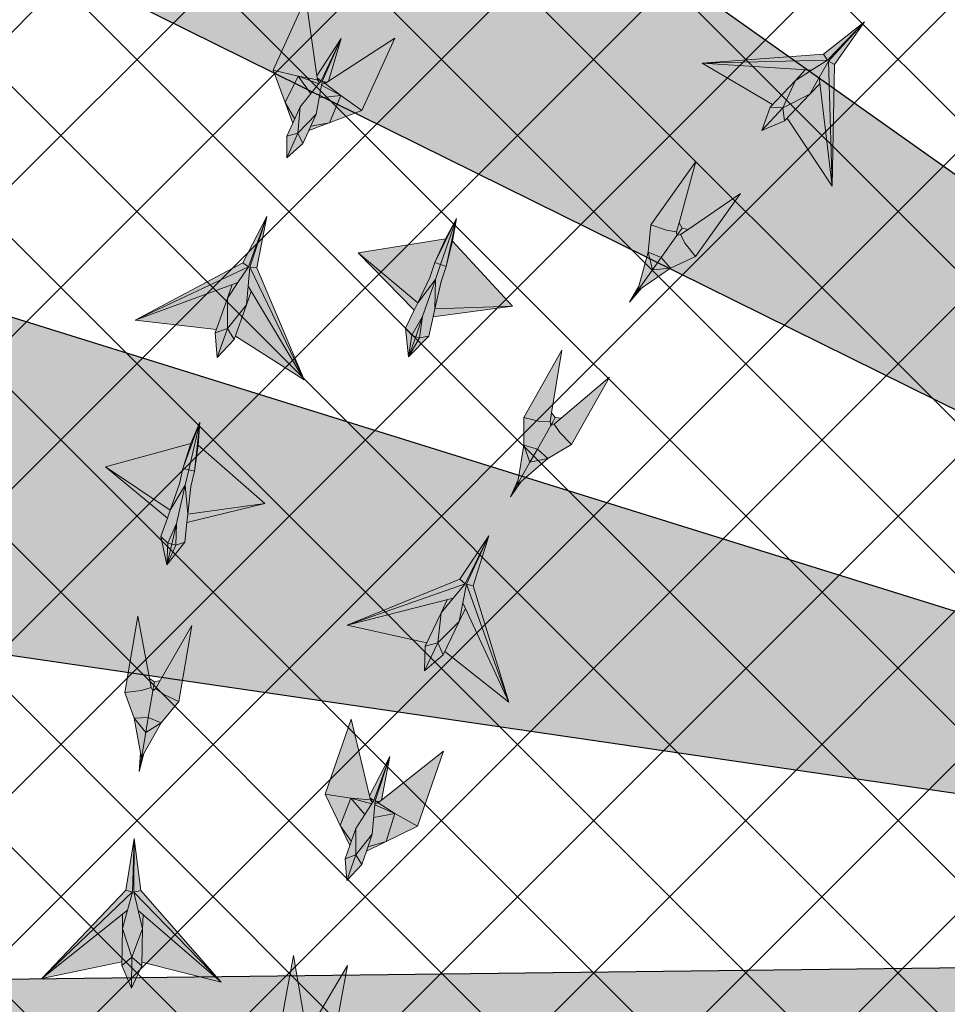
# Model space of a CAD drawing. Header units: millimetres. Extents: x -410 to 72073, y -3152 to 13830.
# Tile 28 of 92: x 6269 to 8423, y 6821 to 9108. Entities that reach past the tile are written whole.
import ezdxf

# ---------------------------------------------------------------- set-up
doc = ezdxf.new("R2010")
doc.units = ezdxf.units.MM
for name, color, linetype, lineweight, true_color in [('A-CEILING-01', 7, 'Continuous', 5, 0xd56ca8), ('A-CEILING-08', 7, 'Continuous', 5, 0xd56ca8), ('M-MEP-ELLG-LIGHT', 5, 'Continuous', 15, 0x0000ff)]:
    doc.layers.add(name, color=color, linetype=linetype, lineweight=lineweight, true_color=true_color)
doc.layers.add('A-CELING ELEMENT', color=1, linetype='Continuous')
doc.layers.add('A-LIGHT', color=1, linetype='Continuous', lineweight=5)
doc.layers.add('RCP LAYOUT', color=9, linetype='Continuous', true_color=0x808080)
pattern_1 = [(45, (0, 0), (19.8873782, 72.9203868), [93.75, -18.75, 0, -18.75])]

# ---------------------------------------------------------------- blocks, each defined once
blk = doc.blocks.new('XR-CP-DS$0$ceiling element 01')
at = {"layer": 'A-CELING ELEMENT', "lineweight": 5, "true_color": 0x808080, "transparency": 33554687}
h = blk.add_hatch(dxfattribs=at)
h.set_pattern_fill('ANSI36', color=8, scale=300)
h.set_pattern_definition(pattern_1)
h.paths.add_polyline_path([(-425629.8, -157750.9, -0.039119), (-425655.9, -157707.5), (-427128.8, -158480.5, 0.039269), (-426963.6, -158744.9)])
h.paths.add_polyline_path([(-427216.5, -158526.6, -0.039231), (-427344.4, -158225.6), (-431924, -159775.1), (-429595.3, -159775.1)])
h.paths.add_polyline_path([(-427146.3, -156679.9, 0.039168), (-427262.3, -156968.3), (-425674.3, -157463.1, -0.03857), (-425655.4, -157416.9)])
h.paths.add_polyline_path([(-425704.2, -155604.7, 0.039168), (-426005.5, -155681.4), (-425472.4, -157256.8, -0.03857), (-425424.2, -157244.1)])
edge = h.paths.add_edge_path()
edge.add_line((-430171.7, -151115.1), (-430279.8, -151115.1))
edge.add_line((-430279.8, -151115.1), (-430279.8, -151215.1))
edge.add_line((-430279.8, -151215.1), (-430479.8, -151215.1))
edge.add_line((-430479.8, -151215.1), (-430479.8, -151115.1))
edge.add_line((-430479.8, -151115.1), (-430629.8, -151115.1))
edge.add_line((-430629.8, -151115.1), (-430629.8, -150665.1))
edge.add_line((-430629.8, -150665.1), (-432321.8, -150665.1))
edge.add_line((-432321.8, -150665.1), (-432321.8, -150772.9))
edge.add_line((-432321.8, -150772.9), (-426859.3, -156104.6))
edge.add_arc((-425365.2, -157562.3), 2087.3, 126.7377, 135.7079, ccw=False)
edge.add_line((-426613.8, -155889.5), (-430171.7, -151115.1))
edge = h.paths.add_edge_path()
edge.add_line((-424199.8, -150665.1), (-424199.8, -151115.1))
edge.add_line((-424199.8, -151115.1), (-424349.8, -151115.1))
edge.add_line((-424349.8, -151115.1), (-424349.8, -151215.1))
edge.add_line((-424349.8, -151215.1), (-424444.6, -151215.1))
edge.add_line((-424444.6, -151215.1), (-425069.6, -155496))
edge.add_arc((-425365.2, -157562.3), 2087.3, 72.8718, 81.8578, ccw=False)
edge.add_line((-424750.5, -155567.5), (-423223, -150665.1))
edge.add_line((-423223, -150665.1), (-424199.8, -150665.1))
h.paths.add_polyline_path([(-424567.7, -153182.9), (-424331.7, -153182.9), (-424331.7, -153418.9), (-424567.7, -153418.9)], flags=16)
h = blk.add_hatch(dxfattribs=at)
h.set_pattern_fill('ANSI36', color=8, scale=300)
h.set_pattern_definition(pattern_1)
h.paths.add_polyline_path([(-426846.1, -159033.2, -0.036239), (-427043, -158804), (-428346.2, -159775.1), (-427588, -159775.1)])
h.paths.add_polyline_path([(-427423.6, -157908.4, -0.039197), (-427452.5, -157582.9), (-432321.8, -157641.9), (-432321.8, -158745.1)])
h.paths.add_polyline_path([(-425674.9, -157660.7, -0.038923), (-425686.3, -157611.6), (-427325.9, -157891.7, 0.039228), (-427250.5, -158193.8)])
h.paths.add_polyline_path([(-425560.1, -157303.4, -0.038492), (-425518.1, -157276.7), (-426291, -155804.1, 0.039154), (-426553.9, -155969.8)])
h.paths.add_polyline_path([(-426337.7, -155715.3, -0.039172), (-426037.7, -155586.2), (-427702.8, -150665.1), (-428988.4, -150665.1)])
h = blk.add_hatch(dxfattribs=at)
h.set_pattern_fill('ANSI36', color=8, scale=200)
h.set_pattern_definition([(45, (0, 0), (13.2582521, 48.6135912), [62.5, -12.5, 0, -12.5])])
h.paths.add_polyline_path([(-427235.6, -156635.7, -0.03916), (-427068.3, -156355.4), (-432321.8, -152634.9), (-432321.8, -154121.3)])
h.paths.add_polyline_path([(-425454.1, -150665.1), (-426550.3, -150665.1), (-425721.8, -155505.6, -0.039276), (-425395.8, -155475.2)])
h.paths.add_polyline_path([(-425690.1, -157561.6, -0.038719), (-425686, -157511.7), (-427331.8, -157271.4, 0.039193), (-427353.2, -157581.7)], flags=17)
h.paths.add_polyline_path([(-425084.2, -155595.8, 0.039193), (-425394.6, -155575.9), (-425374.5, -157239, -0.038719), (-425324.5, -157241.6)], flags=17)
h.paths.add_polyline_path([(-423965.7, -156152.8, 0.996512), (-426776.1, -158963.3), (-425599.9, -157787, -0.900286), (-425184.4, -157294.8), (-424476.2, -156294.7), (-424567.8, -156294.7), (-424567.8, -156058.7), (-424331.8, -156058.7), (-424331.8, -156294.7), (-424476.2, -156294.7), (-425184.4, -157294.8, -0.042192), (-425142, -157329.1)])
h = blk.add_hatch(dxfattribs=at)
h.set_pattern_fill('ANSI36', color=8, scale=300)
h.set_pattern_definition(pattern_1)
h.paths.add_polyline_path([(-432321.8, -155391.8), (-432321.8, -156542.9), (-427430.1, -157257, -0.039171), (-427357.2, -156938.7)])
h.paths.add_polyline_path([(-426787.8, -156174.5, 0.039154), (-426986.9, -156413.1), (-425629.6, -157374.3, -0.038492), (-425597.6, -157336.2)])
h.paths.add_polyline_path([(-424491.1, -155778.6, 0.039227), (-424780.5, -155663.9), (-425275.3, -157251.9, -0.038923), (-425228.3, -157269.8)])
h.paths.add_polyline_path([(-423119.8, -154379.5), (-423119.8, -153004.8), (-424446.3, -155688.1, -0.039269), (-424164.6, -155854.8)])
h.paths.add_polyline_path([(-430497.8, -156058.7), (-430497.8, -156294.7), (-430261.8, -156294.7), (-430261.8, -156058.7)], flags=0)
h.paths.add_polyline_path([(-430497.8, -156058.7), (-430261.8, -156058.7), (-430261.8, -156294.7), (-430497.8, -156294.7)], flags=16)
at = {"layer": 'A-CELING ELEMENT', "color": 8, "lineweight": -3, "true_color": 0x808080}
for points in [[(-432321.8, -152634.9), (-427068.3, -156355.4)], [(-427235.6, -156635.7), (-432321.8, -154121.3)], [(-432321.8, -155391.8), (-427357.2, -156938.7)], [(-427430.1, -157257), (-432321.8, -156542.9)], [(-432321.8, -157641.9), (-427452.5, -157582.9)]]:
    blk.add_lwpolyline(points, dxfattribs=at)
blk = doc.blocks.new('A$Ced31c995')
at = {"layer": 'M-MEP-ELLG-LIGHT', "lineweight": 0, "true_color": 0x808080}
h = blk.add_hatch(color=8, dxfattribs=at)
h.dxf.hatch_style = 1
h.paths.add_polyline_path([(6939.8, -4415.2), (6786.2, -4515.1), (6778.2, -4520.3), (6814.4, -4548.7), (6863.5, -4583)])
h.paths.add_polyline_path([(6814.4, -4548.7), (6788.3, -4611.6), (6863.5, -4583)])
h.paths.add_polyline_path([(6764.5, -4553.6), (6757.6, -4591.6), (6744.7, -4619.9), (6788.3, -4611.6), (6814.4, -4548.7)])
h.paths.add_polyline_path([(6769.8, -4524.3), (6764.5, -4553.6), (6814.4, -4548.7)], flags=17)
h.paths.add_polyline_path([(6778.2, -4520.3), (6770.2, -4521.8), (6769.8, -4524.3), (6814.4, -4548.7)], flags=17)
h.paths.add_polyline_path([(6815.1, -4416), (6771.3, -4515.6), (6771.3, -4515.6), (6772.9, -4515.9), (6782.2, -4517.7), (6786.2, -4515.1)], flags=17)
h.paths.add_polyline_path([(6772.9, -4515.9), (6778.2, -4520.3), (6782.2, -4517.7)], flags=16)
h.paths.add_polyline_path([(6772.9, -4515.9), (6771.3, -4515.6), (6770.2, -4521.8), (6778.2, -4520.3)], flags=17)
h.paths.add_polyline_path([(6815.1, -4416), (6768.7, -4514.5), (6768.7, -4514.4), (6720.4, -4574.7), (6703, -4613), (6689.4, -4642.9), (6688.9, -4693.2), (6726.5, -4659.8), (6740.1, -4629.9), (6757.6, -4591.6), (6764.5, -4553.6), (6769.8, -4524.3), (6770.2, -4521.8), (6771.3, -4515.6)])
h.paths.add_polyline_path([(6733.7, -4321.4), (6657.3, -4489.2), (6715.5, -4503.7), (6760.7, -4512.3), (6759.3, -4502.8)])
h.paths.add_polyline_path([(6657.3, -4489.2), (6685.2, -4564.7), (6715.5, -4503.7)])
h.paths.add_polyline_path([(6715.5, -4503.7), (6685.2, -4564.7), (6707.5, -4603), (6720.4, -4574.7), (6763.2, -4521.3)])
h.paths.add_polyline_path([(6715.5, -4503.7), (6763.2, -4521.3), (6764.8, -4519.3), (6760.7, -4512.3)])
h.paths.add_polyline_path([(6815.1, -4416), (6759.3, -4502.8), (6760, -4507.6), (6767.4, -4513.4), (6767.4, -4513.4), (6768.7, -4514.4), (6768.7, -4514.4)], flags=17)
h.paths.add_polyline_path([(6767.4, -4513.4), (6760.7, -4512.3), (6764.8, -4519.3), (6768.7, -4514.4)], flags=17)
h.paths.add_polyline_path([(6760, -4507.6), (6760.7, -4512.3), (6767.4, -4513.4)], flags=17)
h.paths.add_polyline_path([(6744.7, -4619.9), (6740.1, -4629.9), (6788.3, -4611.6)])
h.paths.add_polyline_path([(6685.2, -4564.7), (6703, -4613), (6707.5, -4603)], flags=17)
h = blk.add_hatch(color=8, dxfattribs=at)
h.dxf.hatch_style = 1
h.paths.add_polyline_path([(7870.1, -4513.2), (7892.6, -4488.6), (7653.7, -4473), (7817.2, -4569)], flags=17)
h.paths.add_polyline_path([(7903.9, -4545.2), (7925.4, -4506.7), (7946.9, -4468.3), (8030.9, -4377.1), (7944.4, -4466.2), (7944.4, -4466.1), (7907.3, -4489.6), (7870.1, -4513.2), (7841.4, -4577.3)])
h.paths.add_polyline_path([(7841.4, -4577.3), (7792.2, -4629.3), (7845.2, -4607.2)])
h.paths.add_polyline_path([(7841.4, -4577.3), (7841.4, -4577.3), (7811.3, -4575.2), (7792.2, -4629.3)])
h.paths.add_polyline_path([(7870.1, -4513.2), (7817.2, -4569), (7811.3, -4575.2), (7841.4, -4577.3)], flags=17)
h.paths.add_polyline_path([(7903.9, -4545.2), (7841.4, -4577.3), (7841.4, -4577.3), (7845.2, -4607.2)])
h.paths.add_polyline_path([(7927.1, -4521.3), (7903.9, -4545.2), (7851, -4601), (7955.8, -4759)], flags=16)
h.paths.add_polyline_path([(7944.4, -4466.1), (7944.3, -4466.1), (7653.7, -4473), (7892.6, -4488.6), (7907.3, -4489.6)])
h.paths.add_polyline_path([(7944.3, -4466.1), (7935.7, -4452.5), (7653.7, -4473)])
h.paths.add_polyline_path([(7907.3, -4489.6), (7892.6, -4488.6), (7870.1, -4513.2)], flags=17)
h.paths.add_polyline_path([(7927.1, -4521.3), (7925.4, -4506.7), (7903.9, -4545.2)], flags=16)
h.paths.add_polyline_path([(7946.9, -4468.3), (7925.4, -4506.7), (7927.1, -4521.3), (7955.8, -4759)], flags=17)
h.paths.add_polyline_path([(7960.9, -4476.3), (7946.9, -4468.3), (7955.8, -4759)])
h.paths.add_polyline_path([(8030.9, -4377.1), (7946.9, -4468.3), (7960.9, -4476.3)])
h.paths.add_polyline_path([(8030.9, -4377.1), (7935.7, -4452.5), (7944.3, -4466.1), (7944.5, -4466.1)], flags=17)
h = blk.add_hatch(color=8, dxfattribs=at)
h.dxf.hatch_style = 1
h.paths.add_polyline_path([(7638.9, -4702), (7534.7, -4848.4), (7571.1, -4861.3), (7594.5, -4864.9), (7600.1, -4844.4)])
h.paths.add_polyline_path([(7742.8, -4776), (7620.9, -4859.2), (7603.4, -4871.2), (7614.4, -4892.1), (7638.5, -4922.3)])
h.paths.add_polyline_path([(7607.3, -4856.3), (7600.1, -4844.4), (7594.5, -4864.9), (7595, -4873.5), (7600.3, -4866.1)])
h.paths.add_polyline_path([(7620.9, -4859.2), (7607.3, -4856.3), (7600.3, -4866.1), (7595, -4873.5), (7603.4, -4871.2)])
h.paths.add_polyline_path([(7603.4, -4871.2), (7595, -4873.5), (7558.5, -4924.9), (7580.2, -4949.3), (7638.5, -4922.3), (7614.4, -4892.1)])
h.paths.add_polyline_path([(7595, -4873.5), (7594.5, -4864.9), (7571.1, -4861.3), (7534.7, -4848.4), (7528.3, -4912.3), (7558.5, -4924.9)])
h.paths.add_polyline_path([(7528.3, -4912.3), (7538.2, -4953.3), (7558.5, -4924.9)])
h.paths.add_polyline_path([(7558.5, -4924.9), (7538.2, -4953.3), (7580.2, -4949.3)])
h.paths.add_polyline_path([(7580.2, -4949.3), (7538.2, -4953.3), (7503.3, -5002.3), (7512.9, -4995.7)])
h.paths.add_polyline_path([(7528.3, -4912.3), (7506.4, -4991.1), (7503.3, -5002.3), (7538.2, -4953.3)])
h.paths.add_polyline_path([(7512.9, -4995.7), (7503.3, -5002.3), (7484.9, -5028.2)])
h.paths.add_polyline_path([(7503.3, -5002.3), (7506.4, -4991.1), (7484.9, -5028.2)])
h = blk.add_hatch(color=8, dxfattribs=at)
h.dxf.hatch_style = 1
h.paths.add_polyline_path([(6551.4, -5019.2), (6562, -4987.6), (6337.4, -5070.4), (6525.8, -5091.7)], flags=17)
h.paths.add_polyline_path([(6595.3, -5034.7), (6599.3, -4990.8), (6603.3, -4947), (6643.1, -4829.5), (6600.2, -4946), (6600.1, -4946), (6575.8, -4982.5), (6551.4, -5019.2), (6551.3, -5089.4)])
h.paths.add_polyline_path([(6551.3, -5089.4), (6527.4, -5156.9), (6566.8, -5115.2)])
h.paths.add_polyline_path([(6551.3, -5089.4), (6551.3, -5089.4), (6522.9, -5099.7), (6527.4, -5156.9)])
h.paths.add_polyline_path([(6551.4, -5019.2), (6525.8, -5091.7), (6522.9, -5099.7), (6551.3, -5089.4)], flags=17)
h.paths.add_polyline_path([(6595.3, -5034.7), (6551.3, -5089.4), (6551.3, -5089.4), (6566.8, -5115.2)])
h.paths.add_polyline_path([(6606.8, -5003.4), (6595.3, -5034.7), (6569.7, -5107.2), (6729.6, -5208.9)], flags=16)
h.paths.add_polyline_path([(6600.1, -4946), (6600.1, -4946), (6337.4, -5070.4), (6562, -4987.6), (6575.8, -4982.5)])
h.paths.add_polyline_path([(6600.1, -4946), (6586.7, -4937), (6337.4, -5070.4)])
h.paths.add_polyline_path([(6575.8, -4982.5), (6562, -4987.6), (6551.4, -5019.2)], flags=17)
h.paths.add_polyline_path([(6606.8, -5003.4), (6599.3, -4990.8), (6595.3, -5034.7)], flags=16)
h.paths.add_polyline_path([(6603.3, -4947), (6599.3, -4990.8), (6606.8, -5003.4), (6729.6, -5208.9)], flags=17)
h.paths.add_polyline_path([(6619.4, -4948.6), (6603.3, -4947), (6729.6, -5208.9)])
h.paths.add_polyline_path([(6643.1, -4829.5), (6603.3, -4947), (6619.4, -4948.6)])
h.paths.add_polyline_path([(6643.1, -4829.5), (6586.7, -4937), (6600.1, -4946), (6600.2, -4945.9)], flags=17)
h = blk.add_hatch(color=8, dxfattribs=at)
h.dxf.hatch_style = 1
h.paths.add_polyline_path([(6997.3, -5111.5), (6988.6, -5108.6), (6972, -5155.4)], flags=17)
h.paths.add_polyline_path([(7019, -5107), (6997.3, -5111.5), (6972, -5155.4)])
h.paths.add_polyline_path([(7028.9, -5062.5), (7033.1, -5043.5), (7034.3, -4975.6), (7004.5, -5061.6), (6997.3, -5111.5), (7019, -5107)])
h.paths.add_polyline_path([(7004.5, -5061.6), (7034.3, -4975.6), (6993.1, -5029.7), (6984.7, -5047.2), (6965, -5088.3), (6979.2, -5105.2)])
h.paths.add_polyline_path([(6979.2, -5105.2), (6965, -5088.3), (6972, -5155.4)])
h.paths.add_polyline_path([(6988.6, -5108.6), (6988.6, -5108.6), (6988.3, -5108.5), (6979.2, -5105.2), (6979.2, -5105.2), (6972, -5155.4)])
h.paths.add_polyline_path([(7004.5, -5061.6), (6979.2, -5105.2), (6988.3, -5108.5), (6988.6, -5108.6)])
h.paths.add_polyline_path([(7004.5, -5061.6), (6988.6, -5108.6), (6997.3, -5111.5), (6997.3, -5111.5)])
h.paths.add_polyline_path([(7213.5, -5037.7), (7033.1, -5043.5), (7028.9, -5062.5)])
h.paths.add_polyline_path([(6855, -4913.5), (6984.7, -5047.2), (6993.1, -5029.7)])
h.paths.add_polyline_path([(7021.3, -4971.1), (7033.3, -4936.4), (7083.4, -4833.7), (7057.7, -4881), (6855, -4913.5), (6993.1, -5029.7)])
h.paths.add_polyline_path([(7046.3, -4940.9), (7046.3, -4940.9), (7033.3, -4936.4), (7021.3, -4971.1), (6993.1, -5029.7), (7034.3, -4975.6)], flags=17)
h.paths.add_polyline_path([(7059.3, -4945.4), (7046.3, -4940.9), (7046.3, -4940.9), (7034.3, -4975.6), (7033.1, -5043.5), (7047.3, -4980.1)])
h.paths.add_polyline_path([(7074.3, -4886.7), (7059.3, -4945.4), (7047.3, -4980.1), (7033.1, -5043.5), (7213.5, -5037.7)])
h.paths.add_polyline_path([(7083.4, -4833.7), (7046.3, -4940.9), (7059.3, -4945.4)])
h.paths.add_polyline_path([(7083.4, -4833.7), (7033.3, -4936.4), (7046.3, -4940.9)], flags=17)
h.paths.add_polyline_path([(7083.4, -4833.7), (7059.3, -4945.4), (7074.3, -4886.7)])
h = blk.add_hatch(color=8, dxfattribs=at)
h.dxf.hatch_style = 1
h.paths.add_polyline_path([(7295.3, -5391.7), (7253.9, -5400.1), (7224.4, -5452.5), (7233.2, -5444.9)])
h.paths.add_polyline_path([(7295.3, -5391.7), (7271.1, -5369.7), (7253.9, -5400.1)])
h.paths.add_polyline_path([(7271.1, -5369.7), (7239.8, -5360.4), (7253.9, -5400.1)])
h.paths.add_polyline_path([(7302.1, -5314.8), (7300.7, -5306.3), (7277, -5305.1), (7239.4, -5296.1), (7239.8, -5360.4), (7271.1, -5369.7)])
h.paths.add_polyline_path([(7350.5, -5358.8), (7323.3, -5331.3), (7310.1, -5311.6), (7302.1, -5314.8), (7271.1, -5369.7), (7271.1, -5369.7), (7295.3, -5391.7)])
h.paths.add_polyline_path([(7438.8, -5202.3), (7326.3, -5297.9), (7310.1, -5311.6), (7323.3, -5331.3), (7350.5, -5358.8)])
h.paths.add_polyline_path([(7327.8, -5139.6), (7239.4, -5296.1), (7277, -5305.1), (7300.7, -5306.3), (7304.1, -5285.3)])
h.paths.add_polyline_path([(7326.3, -5297.9), (7312.5, -5296.4), (7306.6, -5306.8), (7302.1, -5314.8), (7310.1, -5311.6)])
h.paths.add_polyline_path([(7312.5, -5296.4), (7304.1, -5285.3), (7300.7, -5306.3), (7302.1, -5314.8), (7306.6, -5306.8)])
h.paths.add_polyline_path([(7253.9, -5400.1), (7239.8, -5360.4), (7226.3, -5441), (7224.4, -5452.5)])
h.paths.add_polyline_path([(7233.2, -5444.9), (7224.4, -5452.5), (7208.8, -5480.1)])
h.paths.add_polyline_path([(7226.3, -5441), (7208.8, -5480.1), (7224.4, -5452.5)])
h = blk.add_hatch(color=8, dxfattribs=at)
h.dxf.hatch_style = 1
h.paths.add_polyline_path([(6431.3, -5592.3), (6422.3, -5590.3), (6410.8, -5638.6)], flags=17)
h.paths.add_polyline_path([(6452.3, -5585.5), (6431.3, -5592.3), (6410.8, -5638.6)])
h.paths.add_polyline_path([(6457.4, -5540.1), (6459.5, -5520.9), (6453.3, -5453.2), (6433, -5541.9), (6431.3, -5592.3), (6452.3, -5585.5)])
h.paths.add_polyline_path([(6433, -5541.9), (6453.3, -5453.2), (6418.3, -5511.4), (6411.8, -5529.7), (6396.6, -5572.7), (6412.6, -5588)])
h.paths.add_polyline_path([(6412.6, -5588), (6396.6, -5572.7), (6410.8, -5638.6)])
h.paths.add_polyline_path([(6422.3, -5590.3), (6422.3, -5590.3), (6421.9, -5590.2), (6412.6, -5588), (6412.6, -5588), (6410.8, -5638.6)])
h.paths.add_polyline_path([(6433, -5541.9), (6412.6, -5588), (6421.9, -5590.2), (6422.3, -5590.3)])
h.paths.add_polyline_path([(6433, -5541.9), (6422.3, -5590.3), (6431.3, -5592.3), (6431.3, -5592.3)])
h.paths.add_polyline_path([(6638.2, -5495.6), (6459.5, -5520.9), (6457.4, -5540.1)])
h.paths.add_polyline_path([(6268.4, -5410.8), (6411.8, -5529.7), (6418.3, -5511.4)])
h.paths.add_polyline_path([(6439.9, -5450.1), (6448.1, -5414.3), (6486.9, -5306.8), (6466.5, -5356.6), (6268.4, -5410.8), (6418.3, -5511.4)])
h.paths.add_polyline_path([(6461.5, -5417.4), (6461.5, -5417.4), (6448.1, -5414.3), (6439.9, -5450.1), (6418.3, -5511.4), (6453.3, -5453.2)], flags=17)
h.paths.add_polyline_path([(6474.9, -5420.4), (6461.5, -5417.4), (6461.5, -5417.4), (6453.3, -5453.2), (6459.5, -5520.9), (6466.7, -5456.3)])
h.paths.add_polyline_path([(6483.6, -5360.5), (6474.9, -5420.4), (6466.7, -5456.3), (6459.5, -5520.9), (6638.2, -5495.6)])
h.paths.add_polyline_path([(6486.9, -5306.8), (6461.5, -5417.4), (6474.9, -5420.4)])
h.paths.add_polyline_path([(6486.9, -5306.8), (6448.1, -5414.3), (6461.5, -5417.4)], flags=17)
h.paths.add_polyline_path([(6486.9, -5306.8), (6474.9, -5420.4), (6483.6, -5360.5)])
h = blk.add_hatch(color=8, dxfattribs=at)
h.dxf.hatch_style = 1
h.paths.add_polyline_path([(7047.3, -5749.7), (7061.2, -5719.5), (6829.1, -5778.3), (7014.2, -5819.2)], flags=17)
h.paths.add_polyline_path([(7089.3, -5769.7), (7097.9, -5726.6), (7106.5, -5683.4), (7158.3, -5570.7), (7103.5, -5682.1), (7103.4, -5682.1), (7075.4, -5715.9), (7047.3, -5749.7), (7039.8, -5819.6)])
h.paths.add_polyline_path([(7039.8, -5819.6), (7009, -5884.2), (7052.6, -5846.9)])
h.paths.add_polyline_path([(7039.8, -5819.6), (7039.8, -5819.6), (7010.6, -5826.9), (7009, -5884.2)])
h.paths.add_polyline_path([(7047.3, -5749.7), (7014.2, -5819.2), (7010.6, -5826.9), (7039.8, -5819.6)], flags=17)
h.paths.add_polyline_path([(7089.3, -5769.7), (7039.8, -5819.6), (7039.8, -5819.6), (7052.6, -5846.9)])
h.paths.add_polyline_path([(7104.1, -5739.9), (7089.3, -5769.7), (7056.3, -5839.2), (7204.7, -5957.1)], flags=16)
h.paths.add_polyline_path([(7103.4, -5682.1), (7103.4, -5682), (6829.1, -5778.3), (7061.2, -5719.5), (7075.4, -5715.9)])
h.paths.add_polyline_path([(7103.4, -5682), (7091, -5671.7), (6829.1, -5778.3)])
h.paths.add_polyline_path([(7075.4, -5715.9), (7061.2, -5719.5), (7047.3, -5749.7)], flags=17)
h.paths.add_polyline_path([(7104.1, -5739.9), (7097.9, -5726.6), (7089.3, -5769.7)], flags=16)
h.paths.add_polyline_path([(7106.5, -5683.4), (7097.9, -5726.6), (7104.1, -5739.9), (7204.7, -5957.1)], flags=17)
h.paths.add_polyline_path([(7122.3, -5686.7), (7106.5, -5683.4), (7204.7, -5957.1)])
h.paths.add_polyline_path([(7158.3, -5570.7), (7106.5, -5683.4), (7122.3, -5686.7)])
h.paths.add_polyline_path([(7158.3, -5570.7), (7091, -5671.7), (7103.4, -5682), (7103.5, -5682)], flags=17)
h = blk.add_hatch(color=8, dxfattribs=at)
h.dxf.hatch_style = 1
h.paths.add_polyline_path([(6397.8, -6005.5), (6361.7, -6027.4), (6351.5, -6086.7), (6357.3, -6076.5)])
h.paths.add_polyline_path([(6397.8, -6005.5), (6367.6, -5992.9), (6361.7, -6027.4)])
h.paths.add_polyline_path([(6367.6, -5992.9), (6334.9, -5994.7), (6361.7, -6027.4)])
h.paths.add_polyline_path([(6378.2, -5930.8), (6374, -5923.3), (6351.4, -5930.2), (6312.9, -5934.4), (6334.9, -5994.7), (6367.6, -5992.9)])
h.paths.add_polyline_path([(6438.6, -5955.9), (6403.7, -5939.1), (6384.7, -5925.1), (6378.2, -5930.8), (6367.6, -5992.9), (6367.6, -5992.9), (6397.8, -6005.5)])
h.paths.add_polyline_path([(6468.9, -5778.8), (6395.3, -5906.7), (6384.7, -5925.1), (6403.7, -5939.1), (6438.6, -5955.9)])
h.paths.add_polyline_path([(6343.3, -5757.3), (6312.9, -5934.4), (6351.4, -5930.2), (6374, -5923.3), (6370.1, -5902.4)])
h.paths.add_polyline_path([(6395.3, -5906.7), (6381.8, -5910), (6379.8, -5921.8), (6378.2, -5930.8), (6384.7, -5925.1)])
h.paths.add_polyline_path([(6381.8, -5910), (6370.1, -5902.4), (6374, -5923.3), (6378.2, -5930.8), (6379.8, -5921.8)])
h.paths.add_polyline_path([(6361.7, -6027.4), (6334.9, -5994.7), (6349.5, -6075.2), (6351.5, -6086.7)])
h.paths.add_polyline_path([(6357.3, -6076.5), (6351.5, -6086.7), (6346.2, -6118)])
h.paths.add_polyline_path([(6349.5, -6075.2), (6346.2, -6118), (6351.5, -6086.7)])
h = blk.add_hatch(color=8, dxfattribs=at)
h.dxf.hatch_style = 1
h.paths.add_polyline_path([(7052.7, -6071), (6909.1, -6184.7), (6901.6, -6190.6), (6940.3, -6215.5), (6992.4, -6245.1)])
h.paths.add_polyline_path([(6940.3, -6215.5), (6920.1, -6280.6), (6992.4, -6245.1)])
h.paths.add_polyline_path([(6891, -6225.1), (6887.7, -6263.5), (6877.5, -6292.9), (6920.1, -6280.6), (6940.3, -6215.5)])
h.paths.add_polyline_path([(6893.6, -6195.3), (6891, -6225.1), (6940.3, -6215.5)], flags=17)
h.paths.add_polyline_path([(6901.6, -6190.6), (6893.8, -6192.9), (6893.6, -6195.3), (6940.3, -6215.5)], flags=17)
h.paths.add_polyline_path([(6928.6, -6083.3), (6894.3, -6186.6), (6894.3, -6186.6), (6895.9, -6186.8), (6905.3, -6187.6), (6909.1, -6184.7)], flags=17)
h.paths.add_polyline_path([(6895.9, -6186.8), (6901.6, -6190.6), (6905.3, -6187.6)], flags=16)
h.paths.add_polyline_path([(6895.9, -6186.8), (6894.3, -6186.6), (6893.8, -6192.9), (6901.6, -6190.6)], flags=17)
h.paths.add_polyline_path([(6928.6, -6083.3), (6891.6, -6185.7), (6891.6, -6185.7), (6849.1, -6250.2), (6835.3, -6290), (6824.6, -6321), (6828.8, -6371.1), (6863.2, -6334.4), (6873.9, -6303.3), (6887.7, -6263.5), (6891, -6225.1), (6893.6, -6195.3), (6893.8, -6192.9), (6894.3, -6186.6)])
h.paths.add_polyline_path([(6838.7, -5996.8), (6778.4, -6170.9), (6837.6, -6179.9), (6883.4, -6184.2), (6881.2, -6175)])
h.paths.add_polyline_path([(6778.4, -6170.9), (6813.1, -6243.5), (6837.6, -6179.9)])
h.paths.add_polyline_path([(6837.6, -6179.9), (6813.1, -6243.5), (6838.9, -6279.6), (6849.1, -6250.2), (6886.8, -6193)])
h.paths.add_polyline_path([(6837.6, -6179.9), (6886.8, -6193), (6888.1, -6190.9), (6883.4, -6184.2)])
h.paths.add_polyline_path([(6928.6, -6083.3), (6881.2, -6175), (6882.3, -6179.6), (6890.2, -6184.8), (6890.2, -6184.8), (6891.6, -6185.7), (6891.6, -6185.6)], flags=17)
h.paths.add_polyline_path([(6890.2, -6184.8), (6883.4, -6184.2), (6888.1, -6190.9), (6891.6, -6185.7)], flags=17)
h.paths.add_polyline_path([(6882.3, -6179.6), (6883.4, -6184.2), (6890.2, -6184.8)], flags=17)
h.paths.add_polyline_path([(6877.5, -6292.9), (6873.9, -6303.3), (6920.1, -6280.6)])
h.paths.add_polyline_path([(6813.1, -6243.5), (6835.3, -6290), (6838.9, -6279.6)], flags=17)
h = blk.add_hatch(color=8, dxfattribs=at)
h.dxf.hatch_style = 1
h.paths.add_polyline_path([(6307.7, -6482.9), (6307.9, -6449.6), (6120.7, -6598.9), (6306.2, -6559.8)], flags=17)
h.paths.add_polyline_path([(6354.3, -6483.8), (6344.3, -6441), (6334.3, -6398.1), (6335.1, -6274.1), (6331, -6398.2), (6331, -6398.2), (6319.4, -6440.5), (6307.7, -6482.9), (6329.7, -6549.6)])
h.paths.add_polyline_path([(6329.7, -6549.6), (6328.3, -6621.2), (6352.6, -6569.3)])
h.paths.add_polyline_path([(6329.7, -6549.6), (6329.7, -6549.6), (6306.1, -6568.4), (6328.3, -6621.2)])
h.paths.add_polyline_path([(6307.7, -6482.9), (6306.2, -6559.8), (6306.1, -6568.4), (6329.7, -6549.6)], flags=17)
h.paths.add_polyline_path([(6354.3, -6483.8), (6329.7, -6549.6), (6329.7, -6549.6), (6352.6, -6569.3)])
h.paths.add_polyline_path([(6355.4, -6450.6), (6354.3, -6483.8), (6352.8, -6560.7), (6536.6, -6607)], flags=16)
h.paths.add_polyline_path([(6331, -6398.2), (6330.9, -6398.1), (6120.7, -6598.9), (6307.9, -6449.6), (6319.4, -6440.5)])
h.paths.add_polyline_path([(6330.9, -6398.1), (6315.4, -6393.9), (6120.7, -6598.9)])
h.paths.add_polyline_path([(6319.4, -6440.5), (6307.9, -6449.6), (6307.7, -6482.9)], flags=17)
h.paths.add_polyline_path([(6355.4, -6450.6), (6344.3, -6441), (6354.3, -6483.8)], flags=16)
h.paths.add_polyline_path([(6334.3, -6398.1), (6344.3, -6441), (6355.4, -6450.6), (6536.6, -6607)], flags=17)
h.paths.add_polyline_path([(6350.1, -6394.6), (6334.3, -6398.1), (6536.6, -6607)])
h.paths.add_polyline_path([(6335.1, -6274.1), (6334.3, -6398.1), (6350.1, -6394.6)])
h.paths.add_polyline_path([(6335.1, -6274.1), (6315.4, -6393.9), (6330.9, -6398.1), (6331, -6398)], flags=17)
h = blk.add_hatch(color=8, dxfattribs=at)
h.dxf.hatch_style = 1
h.paths.add_polyline_path([(6755.8, -6794.3), (6719.4, -6815.7), (6708.4, -6874.8), (6714.4, -6864.7)])
h.paths.add_polyline_path([(6755.8, -6794.3), (6725.8, -6781.3), (6719.4, -6815.7)])
h.paths.add_polyline_path([(6725.8, -6781.3), (6693.1, -6782.7), (6719.4, -6815.7)])
h.paths.add_polyline_path([(6737.3, -6719.3), (6733.2, -6711.8), (6710.5, -6718.3), (6672, -6722), (6693.1, -6782.7), (6725.8, -6781.3)])
h.paths.add_polyline_path([(6797.3, -6745.3), (6762.7, -6728.1), (6743.9, -6713.7), (6737.3, -6719.3), (6725.8, -6781.3), (6725.8, -6781.3), (6755.8, -6794.3)])
h.paths.add_polyline_path([(6830.2, -6568.6), (6754.7, -6695.5), (6743.9, -6713.7), (6762.7, -6728.1), (6797.3, -6745.3)])
h.paths.add_polyline_path([(6704.8, -6545.3), (6672, -6722), (6710.5, -6718.3), (6733.2, -6711.8), (6729.6, -6690.8)])
h.paths.add_polyline_path([(6754.7, -6695.5), (6741.2, -6698.6), (6739, -6710.4), (6737.3, -6719.3), (6743.9, -6713.7)])
h.paths.add_polyline_path([(6741.2, -6698.6), (6729.6, -6690.8), (6733.2, -6711.8), (6737.3, -6719.3), (6739, -6710.4)])
h.paths.add_polyline_path([(6719.4, -6815.7), (6693.1, -6782.7), (6706.5, -6863.3), (6708.4, -6874.8)])
h.paths.add_polyline_path([(6714.4, -6864.7), (6708.4, -6874.8), (6702.6, -6906)])
h.paths.add_polyline_path([(6706.5, -6863.3), (6702.6, -6906), (6708.4, -6874.8)])
at = {"layer": 'M-MEP-ELLG-LIGHT', "color": 8, "lineweight": 0, "true_color": 0x808080}
for p, q in [((7935.7, -4452.5), (8030.9, -4377.1)), ((7944.5, -4466.1), (8030.9, -4377.1)), ((8030.9, -4377.1), (7946.9, -4468.3)), ((8030.9, -4377.1), (7960.9, -4476.3)), ((7653.7, -4473), (7935.7, -4452.5)), ((7935.7, -4452.5), (7944.4, -4466.1)), ((7653.7, -4473), (7944.5, -4466.1)), ((7817.2, -4569), (7653.7, -4473)), ((7907.3, -4489.6), (7653.7, -4473)), ((7944.4, -4466.1), (7907.3, -4489.6)), ((7946.9, -4468.3), (7925.4, -4506.7)), ((7946.9, -4468.3), (7955.8, -4759)), ((7960.9, -4476.3), (7946.9, -4468.3)), ((7960.9, -4476.3), (7955.8, -4759)), ((7892.6, -4488.6), (7870.1, -4513.2)), ((7870.1, -4513.2), (7907.3, -4489.6)), ((7870.1, -4513.2), (7811.3, -4575.2)), ((7841.4, -4577.3), (7870.1, -4513.2)), ((7925.4, -4506.7), (7903.9, -4545.2)), ((7903.9, -4545.2), (7927.1, -4521.3)), ((7955.8, -4759), (7925.4, -4506.7)), ((7903.9, -4545.2), (7841.4, -4577.3)), ((7845.2, -4607.2), (7903.9, -4545.2)), ((7811.3, -4575.2), (7792.2, -4629.3)), ((7811.3, -4575.2), (7841.4, -4577.3)), ((7841.4, -4577.3), (7845.2, -4607.2)), ((7792.2, -4629.3), (7845.2, -4607.2)), ((7955.8, -4759), (7851, -4601)), ((7638.9, -4702), (7534.7, -4848.4)), ((7600.1, -4844.4), (7638.9, -4702)), ((7742.8, -4776), (7620.9, -4859.2)), ((7638.5, -4922.3), (7742.8, -4776)), ((6586.7, -4937), (6643.1, -4829.5)), ((6600.2, -4945.9), (6643.1, -4829.5)), ((6643.1, -4829.5), (6603.3, -4947)), ((6643.1, -4829.5), (6619.4, -4948.6)), ((7083.4, -4833.7), (7033.3, -4936.4)), ((7046.3, -4940.9), (7083.4, -4833.7)), ((7083.4, -4833.7), (7057.7, -4881)), ((7083.4, -4833.7), (7059.3, -4945.4)), ((7074.3, -4886.7), (7083.4, -4833.7)), ((7600.1, -4844.4), (7594.5, -4864.9)), ((7607.3, -4856.3), (7600.1, -4844.4)), ((7534.7, -4848.4), (7528.3, -4912.3)), ((7571.1, -4861.3), (7534.7, -4848.4)), ((7594.5, -4864.9), (7571.1, -4861.3)), ((7595, -4873.5), (7594.5, -4864.9)), ((7595, -4873.5), (7600.3, -4866.1)), ((7600.3, -4866.1), (7607.3, -4856.3)), ((7620.9, -4859.2), (7603.4, -4871.2)), ((7620.9, -4859.2), (7607.3, -4856.3)), ((7057.7, -4881), (6855, -4913.5)), ((7057.7, -4881), (7033.3, -4936.4)), ((7059.3, -4945.4), (7074.3, -4886.7)), ((7213.5, -5037.7), (7074.3, -4886.7)), ((7558.5, -4924.9), (7595, -4873.5)), ((7603.4, -4871.2), (7595, -4873.5)), ((7614.4, -4892.1), (7603.4, -4871.2)), ((7638.5, -4922.3), (7614.4, -4892.1)), ((6855, -4913.5), (6984.7, -5047.2)), ((6993.1, -5029.7), (6855, -4913.5)), ((7528.3, -4912.3), (7506.4, -4991.1)), ((7558.5, -4924.9), (7528.3, -4912.3)), ((7528.3, -4912.3), (7538.2, -4953.3)), ((6337.4, -5070.4), (6586.7, -4937)), ((6586.7, -4937), (6600.1, -4946)), ((7033.3, -4936.4), (7021.3, -4971.1)), ((7033.3, -4936.4), (7059.3, -4945.4)), ((7538.2, -4953.3), (7558.5, -4924.9)), ((7580.2, -4949.3), (7558.5, -4924.9)), ((7580.2, -4949.3), (7638.5, -4922.3)), ((6337.4, -5070.4), (6600.2, -4945.9)), ((6600.1, -4946), (6575.8, -4982.5)), ((6603.3, -4947), (6599.3, -4990.8)), ((6603.3, -4947), (6729.6, -5208.9)), ((6619.4, -4948.6), (6603.3, -4947)), ((6619.4, -4948.6), (6729.6, -5208.9)), ((7034.3, -4975.6), (7046.3, -4940.9)), ((7059.3, -4945.4), (7047.3, -4980.1)), ((7503.3, -5002.3), (7538.2, -4953.3)), ((7512.9, -4995.7), (7580.2, -4949.3)), ((7538.2, -4953.3), (7580.2, -4949.3)), ((6575.8, -4982.5), (6337.4, -5070.4)), ((6551.4, -5019.2), (6575.8, -4982.5)), ((7021.3, -4971.1), (6993.1, -5029.7)), ((6993.1, -5029.7), (7034.3, -4975.6)), ((7004.5, -5061.6), (7034.3, -4975.6)), ((7034.3, -4975.6), (7033.1, -5043.5)), ((7047.3, -4980.1), (7033.1, -5043.5)), ((6562, -4987.6), (6551.4, -5019.2)), ((6599.3, -4990.8), (6595.3, -5034.7)), ((6595.3, -5034.7), (6606.8, -5003.4)), ((6729.6, -5208.9), (6599.3, -4990.8)), ((7484.9, -5028.2), (7506.4, -4991.1)), ((7512.9, -4995.7), (7484.9, -5028.2)), ((7484.9, -5028.2), (7503.3, -5002.3)), ((7506.4, -4991.1), (7503.3, -5002.3)), ((7503.3, -5002.3), (7512.9, -4995.7)), ((6551.4, -5019.2), (6522.9, -5099.7)), ((6551.3, -5089.4), (6551.4, -5019.2)), ((6984.7, -5047.2), (6993.1, -5029.7)), ((6595.3, -5034.7), (6551.3, -5089.4)), ((6566.8, -5115.2), (6595.3, -5034.7)), ((6984.7, -5047.2), (6965, -5088.3)), ((7028.9, -5062.5), (7213.5, -5037.7)), ((7033.1, -5043.5), (7028.9, -5062.5)), ((7033.1, -5043.5), (7213.5, -5037.7)), ((6525.8, -5091.7), (6337.4, -5070.4)), ((6979.2, -5105.2), (7004.5, -5061.6)), ((6988.6, -5108.6), (7004.5, -5061.6)), ((7004.5, -5061.6), (6997.3, -5111.5)), ((7019, -5107), (7028.9, -5062.5)), ((6522.9, -5099.7), (6551.3, -5089.4)), ((6551.3, -5089.4), (6566.8, -5115.2)), ((6965, -5088.3), (6972, -5155.4)), ((6979.2, -5105.2), (6965, -5088.3)), ((6522.9, -5099.7), (6527.4, -5156.9)), ((6527.4, -5156.9), (6566.8, -5115.2)), ((6729.6, -5208.9), (6569.7, -5107.2)), ((6972, -5155.4), (6979.2, -5105.2)), ((6972, -5155.4), (7019, -5107)), ((6972, -5155.4), (6988.6, -5108.6)), ((6997.3, -5111.5), (6972, -5155.4)), ((6988.3, -5108.5), (6979.2, -5105.2)), ((6997.3, -5111.5), (6988.3, -5108.5)), ((7019, -5107), (6997.3, -5111.5)), ((7091, -5671.7), (7158.3, -5570.7)), ((7103.5, -5682), (7158.3, -5570.7)), ((7158.3, -5570.7), (7106.5, -5683.4)), ((7158.3, -5570.7), (7122.3, -5686.7)), ((6829.1, -5778.3), (7091, -5671.7)), ((6829.1, -5778.3), (7103.5, -5682)), ((7103.4, -5682.1), (7075.4, -5715.9)), ((7091, -5671.7), (7103.4, -5682.1)), ((7106.5, -5683.4), (7097.9, -5726.6)), ((7106.5, -5683.4), (7204.7, -5957.1)), ((7122.3, -5686.7), (7106.5, -5683.4)), ((7122.3, -5686.7), (7204.7, -5957.1)), ((7075.4, -5715.9), (6829.1, -5778.3)), ((7047.3, -5749.7), (7075.4, -5715.9)), ((7061.2, -5719.5), (7047.3, -5749.7)), ((7097.9, -5726.6), (7089.3, -5769.7)), ((7204.7, -5957.1), (7097.9, -5726.6)), ((6343.3, -5757.3), (6312.9, -5934.4)), ((6370.1, -5902.4), (6343.3, -5757.3)), ((7047.3, -5749.7), (7010.6, -5826.9)), ((7039.8, -5819.6), (7047.3, -5749.7)), ((7089.3, -5769.7), (7104.1, -5739.9)), ((6468.9, -5778.8), (6395.3, -5906.7)), ((6438.6, -5955.9), (6468.9, -5778.8)), ((7014.2, -5819.2), (6829.1, -5778.3)), ((7089.3, -5769.7), (7039.8, -5819.6)), ((7052.6, -5846.9), (7089.3, -5769.7)), ((7010.6, -5826.9), (7009, -5884.2)), ((7010.6, -5826.9), (7039.8, -5819.6)), ((7039.8, -5819.6), (7052.6, -5846.9)), ((7009, -5884.2), (7052.6, -5846.9)), ((7204.7, -5957.1), (7056.3, -5839.2)), ((6381.8, -5910), (6370.1, -5902.4)), ((6370.1, -5902.4), (6374, -5923.3)), ((6378.2, -5930.8), (6379.8, -5921.8)), ((6379.8, -5921.8), (6381.8, -5910)), ((6395.3, -5906.7), (6381.8, -5910)), ((6395.3, -5906.7), (6384.7, -5925.1)), ((6351.4, -5930.2), (6312.9, -5934.4)), ((6312.9, -5934.4), (6334.9, -5994.7)), ((6374, -5923.3), (6351.4, -5930.2)), ((6367.6, -5992.9), (6378.2, -5930.8)), ((6378.2, -5930.8), (6374, -5923.3)), ((6384.7, -5925.1), (6378.2, -5930.8)), ((6403.7, -5939.1), (6384.7, -5925.1)), ((6438.6, -5955.9), (6403.7, -5939.1)), ((6397.8, -6005.5), (6438.6, -5955.9)), ((6334.9, -5994.7), (6349.5, -6075.2)), ((6357.3, -6076.5), (6397.8, -6005.5)), ((6361.7, -6027.4), (6367.6, -5992.9)), ((6351.5, -6086.7), (6361.7, -6027.4)), ((6346.2, -6118), (6349.5, -6075.2)), ((6357.3, -6076.5), (6346.2, -6118)), ((6349.5, -6075.2), (6351.5, -6086.7)), ((6351.5, -6086.7), (6357.3, -6076.5)), ((6346.2, -6118), (6351.5, -6086.7))]:
    blk.add_line(p, q, dxfattribs=at)
for points in [[(6688.9, -4693.2), (6726.5, -4659.8), (6740.1, -4629.9), (6863.5, -4583), (6939.8, -4415.2), (6786.2, -4515.1), (6815.1, -4416), (6759.3, -4502.8), (6733.7, -4321.4), (6657.3, -4489.2), (6703, -4613), (6689.4, -4642.9), (6688.9, -4693.2)], [(6703, -4613), (6720.4, -4574.7), (6768.7, -4514.4), (6815.1, -4416), (6771.3, -4515.6), (6757.6, -4591.6), (6740.1, -4629.9)], [(6657.3, -4489.2), (6715.5, -4503.7), (6760.7, -4512.3), (6759.3, -4502.8)], [(6707.5, -4603), (6685.2, -4564.7), (6715.5, -4503.7), (6763.2, -4521.3)], [(6715.5, -4503.7), (6744.6, -4544.6)], [(6769.8, -4524.3), (6814.4, -4548.7), (6788.3, -4611.6), (6744.7, -4619.9)], [(6767.4, -4513.4), (6760, -4507.6)], [(6764.8, -4519.3), (6760.7, -4512.3), (6767.4, -4513.4), (6768.7, -4514.4)], [(6770.2, -4521.8), (6778.2, -4520.3), (6772.9, -4515.9), (6771.3, -4515.6)], [(6772.9, -4515.9), (6782.2, -4517.7)], [(6863.5, -4583), (6814.4, -4548.7), (6778.2, -4520.3), (6786.2, -4515.1)], [(6764.5, -4553.6), (6814.4, -4548.7)], [(6689.4, -4642.9), (6714.9, -4636.1), (6720.4, -4574.7)], [(6757.6, -4591.6), (6714.9, -4636.1), (6726.5, -4659.8)], [(7792.2, -4629.3), (7841.4, -4577.3)], [(6688.9, -4693.2), (6714.9, -4636.1)], [(6527.4, -5156.9), (6551.3, -5089.4)], [(7233.2, -5444.9), (7208.8, -5480.1), (7226.3, -5441), (7224.4, -5452.5), (7233.2, -5444.9), (7295.3, -5391.7), (7350.5, -5358.8), (7438.8, -5202.3), (7326.3, -5297.9), (7312.5, -5296.4), (7304.1, -5285.3), (7327.8, -5139.6), (7239.4, -5296.1), (7239.8, -5360.4), (7226.3, -5441)], [(7208.8, -5480.1), (7224.4, -5452.5), (7253.9, -5400.1), (7271.1, -5369.7), (7302.1, -5314.8), (7306.6, -5306.8), (7312.5, -5296.4)], [(7350.5, -5358.8), (7323.3, -5331.3), (7310.1, -5311.6), (7302.1, -5314.8), (7300.7, -5306.3), (7277, -5305.1), (7239.4, -5296.1)], [(7304.1, -5285.3), (7300.7, -5306.3)], [(7326.3, -5297.9), (7310.1, -5311.6)], [(6410.8, -5638.6), (6452.3, -5585.5), (6457.4, -5540.1), (6638.2, -5495.6), (6483.6, -5360.5), (6486.9, -5306.8), (6466.5, -5356.6), (6268.4, -5410.8), (6411.8, -5529.7), (6396.6, -5572.7), (6410.8, -5638.6)], [(6486.9, -5306.8), (6448.1, -5414.3), (6439.9, -5450.1), (6418.3, -5511.4), (6268.4, -5410.8)], [(6410.8, -5638.6), (6422.3, -5590.3), (6433, -5541.9), (6453.3, -5453.2), (6461.5, -5417.4), (6486.9, -5306.8)], [(6486.9, -5306.8), (6474.9, -5420.4), (6466.7, -5456.3), (6459.5, -5520.9), (6638.2, -5495.6)], [(6466.5, -5356.6), (6448.1, -5414.3), (6474.9, -5420.4), (6483.6, -5360.5)], [(7253.9, -5400.1), (7295.3, -5391.7), (7271.1, -5369.7), (7239.8, -5360.4), (7253.9, -5400.1)], [(6411.8, -5529.7), (6418.3, -5511.4), (6453.3, -5453.2), (6459.5, -5520.9), (6457.4, -5540.1)], [(6410.8, -5638.6), (6412.6, -5588), (6433, -5541.9), (6431.3, -5592.3), (6410.8, -5638.6)], [(6452.3, -5585.5), (6431.3, -5592.3), (6421.9, -5590.2), (6412.6, -5588), (6396.6, -5572.7)], [(7009, -5884.2), (7039.8, -5819.6)], [(6361.7, -6027.4), (6397.8, -6005.5), (6367.6, -5992.9), (6334.9, -5994.7), (6361.7, -6027.4)], [(6828.8, -6371.1), (6863.2, -6334.4), (6873.9, -6303.3), (6992.4, -6245.1), (7052.7, -6071), (6909.1, -6184.7), (6928.6, -6083.3), (6881.2, -6175), (6838.7, -5996.8), (6778.4, -6170.9), (6835.3, -6290), (6824.6, -6321), (6828.8, -6371.1)], [(6835.3, -6290), (6849.1, -6250.2), (6891.6, -6185.6), (6928.6, -6083.3), (6894.3, -6186.6), (6887.7, -6263.5), (6873.9, -6303.3)], [(6778.4, -6170.9), (6837.6, -6179.9), (6883.4, -6184.2), (6881.2, -6175)], [(6838.9, -6279.6), (6813.1, -6243.5), (6837.6, -6179.9), (6886.8, -6193)], [(6837.6, -6179.9), (6870.4, -6217.9)], [(6893.6, -6195.3), (6940.3, -6215.5), (6920.1, -6280.6), (6877.5, -6292.9)], [(6890.2, -6184.7), (6882.3, -6179.6)], [(6888.1, -6190.9), (6883.4, -6184.2), (6890.2, -6184.8), (6891.6, -6185.7)], [(6893.8, -6192.9), (6901.6, -6190.6), (6895.9, -6186.8), (6894.3, -6186.6)], [(6895.9, -6186.8), (6905.3, -6187.6)], [(6992.4, -6245.1), (6940.3, -6215.5), (6901.6, -6190.6), (6909.1, -6184.7)], [(6891, -6225.1), (6940.3, -6215.5)], [(6824.6, -6321), (6849.4, -6311.8), (6849.1, -6250.2)], [(6887.7, -6263.5), (6849.4, -6311.8), (6863.2, -6334.4)], [(6306.2, -6559.8), (6120.7, -6598.9), (6315.4, -6393.9), (6335.1, -6274.1), (6350.1, -6394.6), (6536.6, -6607), (6352.8, -6560.7)], [(6306.1, -6568.4), (6329.7, -6549.6), (6307.7, -6482.9), (6319.4, -6440.5), (6120.7, -6598.9), (6331, -6398), (6335.1, -6274.1), (6334.3, -6398.1), (6536.6, -6607), (6344.3, -6441), (6354.3, -6483.8), (6329.7, -6549.6), (6352.6, -6569.3)], [(6828.8, -6371.1), (6849.4, -6311.8)], [(6315.4, -6393.9), (6331, -6398.2), (6319.4, -6440.5)], [(6350.1, -6394.6), (6334.3, -6398.1), (6344.3, -6441)], [(6307.9, -6449.6), (6307.7, -6482.9), (6306.1, -6568.4), (6328.3, -6621.2), (6352.6, -6569.3), (6354.3, -6483.8), (6355.4, -6450.6)], [(6328.3, -6621.2), (6329.7, -6549.6)], [(6714.4, -6864.7), (6702.6, -6906), (6706.5, -6863.3), (6708.4, -6874.8), (6714.4, -6864.7), (6755.8, -6794.3), (6797.3, -6745.3), (6830.2, -6568.6), (6754.7, -6695.5), (6741.2, -6698.6), (6729.6, -6690.8), (6704.8, -6545.3), (6672, -6722), (6693.1, -6782.7), (6706.5, -6863.3)]]:
    blk.add_lwpolyline(points, dxfattribs=at)
blk = doc.blocks.new('A$C9bf954c9')
at = {"layer": 'A-CEILING-01', "true_color": 0x808080}
h = blk.add_hatch(dxfattribs=at)
h.set_pattern_fill('ANSI37', color=8, scale=2000)
h.set_pattern_definition([(45, (0, 0), (-176.7767, 176.7767), []), (135, (0, 0), (-176.7767, -176.7767), [])])
edge = h.paths.add_edge_path()
edge.add_line((17350, 13380), (12020, 13380))
edge.add_line((12020, 13380), (12020, 13280))
edge.add_line((12020, 13280), (11820, 13280))
edge.add_line((11820, 13280), (11820, 13380))
edge.add_line((11820, 13380), (6090, 13380))
edge.add_line((6090, 13380), (6090, 13280))
edge.add_line((6090, 13280), (5890, 13280))
edge.add_line((5890, 13280), (5890, 13380))
edge.add_line((5890, 13380), (350, 13380))
edge.add_line((350, 13380), (200, 13380))
edge.add_line((200, 13380), (200, 4520))
edge.add_line((200, 4520), (650, 4520))
edge.add_line((650, 4520), (650, 4220))
edge.add_line((650, 4220), (200, 4220))
edge.add_line((200, 4220), (200, 3270))
edge.add_line((200, 3270), (3945, 3270))
edge.add_line((3945, 3270), (3945, 3920))
edge.add_line((3945, 3920), (6135, 3920))
edge.add_line((6135, 3920), (6135, 3270))
edge.add_line((6135, 3270), (9805, 3270))
edge.add_line((9805, 3270), (9805, 3070))
edge.add_line((9805, 3070), (10125.7, 3070))
edge.add_line((10125.7, 3070), (10125.7, 3423))
edge.add_line((10125.7, 3423), (11242.1, 4539.4))
edge.add_line((11242.1, 4539.4), (10770.1, 5011.3))
edge.add_line((10770.1, 5011.3), (11904.4, 6145.6))
edge.add_line((11904.4, 6145.6), (14298.8, 8540))
edge.add_line((14298.8, 8540), (14450, 8540))
edge.add_line((14450, 8540), (14450, 9620))
edge.add_line((14450, 9620), (14450, 12330))
edge.add_arc((15200, 12330), 750, 90, 180, ccw=False)
edge.add_line((15200, 13080), (17350, 13080))
edge.add_line((17350, 13080), (17350, 13380))
h.paths.add_polyline_path([(5890.1, 11294.2), (6090.1, 11294.2), (6090.1, 11094.2), (5890.1, 11094.2)], flags=16)
h.paths.add_polyline_path([(5890.1, 9330), (6090.1, 9330), (6090.1, 9130), (5890.1, 9130)], flags=16)
h.paths.add_polyline_path([(5890, 8418.4), (6090, 8418.4), (6090, 8218.4), (5890, 8218.4)], flags=16)
h.paths.add_polyline_path([(5890, 6030), (6090, 6030), (6090, 5830), (5890, 5830)], flags=16)
h.paths.add_polyline_path([(11820, 8418.4), (12020, 8418.4), (12020, 8218.4), (11820, 8218.4)], flags=16)
h.paths.add_polyline_path([(11820, 9330), (12020, 9330), (12020, 9130), (11820, 9130)], flags=16)
h.paths.add_polyline_path([(11820.1, 11294.2), (12020.1, 11294.2), (12020.1, 11094.2), (11820.1, 11094.2)], flags=16)
at = {"layer": 'A-CEILING-08', "color": 8, "lineweight": 0, "true_color": 0x808080}
blk.add_blockref('XR-CP-DS$0$ceiling element 01', (436369.8, 164495.1), dxfattribs=at)
at = {"layer": 'A-LIGHT', "color": 8, "true_color": 0x808080}
blk.add_blockref('A$Ced31c995', (200, 13480), dxfattribs=at)
blk = doc.blocks.new('A$C256bf26b')
blk.add_blockref('A$C9bf954c9', (0, 0))

msp = doc.modelspace()

# ---------------------------------------------------------------- block references
at = {"layer": 'RCP LAYOUT'}
msp.add_blockref('A$C256bf26b', (0, 0), dxfattribs=at)

doc.saveas('drawing.dxf')
